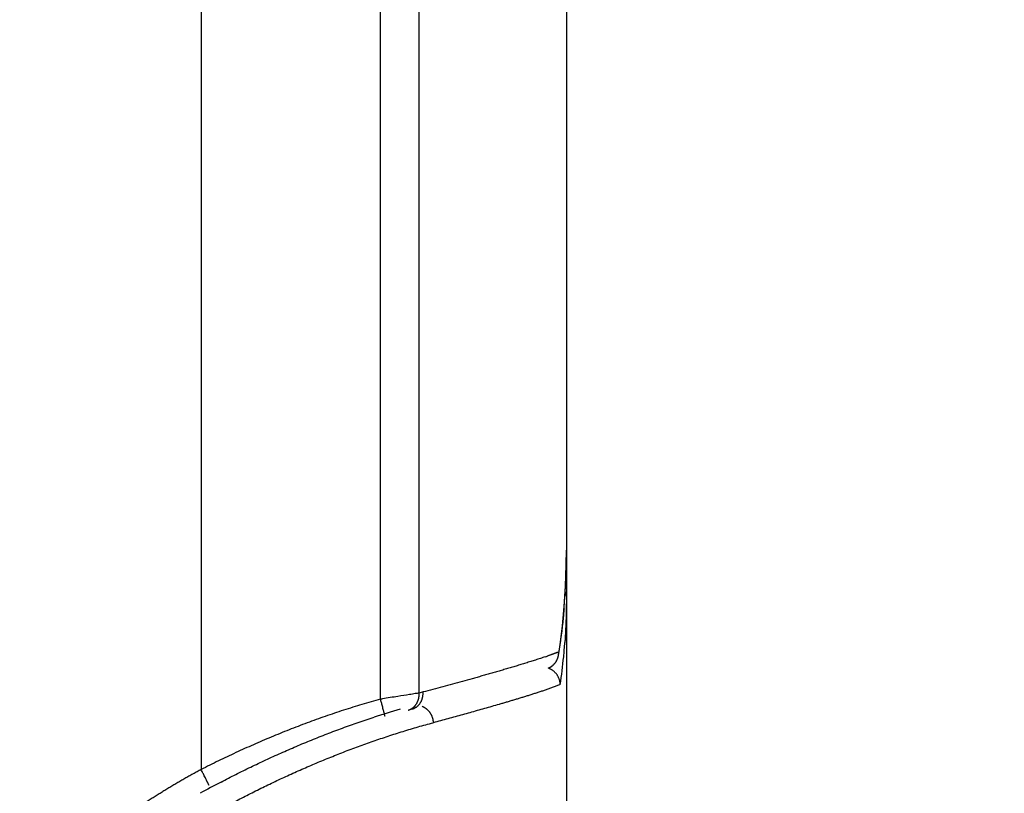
# Model space of a CAD drawing. Header units: millimetres. Extents: x 0 to 1071, y 0 to 742.
# Tile 118 of 130: x 780 to 791, y 437 to 446. Entities that reach past the tile are written whole.
import ezdxf

# ---------------------------------------------------------------- set-up
doc = ezdxf.new("R2010")
doc.units = ezdxf.units.MM
doc.header["$LTSCALE"] = 0.454724
doc.layers.add('NoLayerName_001', color=7, linetype='Continuous')
doc.layers.add('NoLayerName_007', color=7, linetype='Continuous')
doc.styles.get("Standard").update_dxf_attribs({"font": 'txt', "bigfont": 'extfont2'})
doc.dimstyles.get("Standard").update_dxf_attribs({"dimtxt": 2.5, "dimasz": 2.5, "dimexe": 1, "dimexo": 1, "dimtad": 1, "dimdec": 3, "dimzin": 0, "dimdsep": 46, "dimtxsty": 'Standard', "dimcen": 2.5, "dimadec": 3, "dimazin": 0, "dimtfac": 0.75, "dimtdec": 3, "dimtmove": 0, "dimatfit": 3, "dimfxl": 1, "dimarcsym": 0})

# ---------------------------------------------------------------- blocks, each defined once
blk = doc.blocks.new('_OPEN30')
at = {"color": 0, "linetype": 'ByBlock', "lineweight": -2}
for p, q in [((-1, 0.267949), (0, 0)), ((0, 0), (-1, -0.267949)), ((0, 0), (-1, 0))]:
    blk.add_line(p, q, dxfattribs=at)
blk = doc.blocks.new('*D131')
at = {"layer": 'Defpoints', "color": 0}
for p in [(807.5, 525), (831.25, 525), (783.5, 431.6)]:
    blk.add_point(p, dxfattribs=at)
at = {"layer": 'NoLayerName_001', "color": 0, "linetype": 'Continuous', "lineweight": 13}
for p, q in [((810, 525), (833.75, 525)), ((831.25, 435.35), (831.25, 521.25)), ((786, 431.6), (833.75, 431.6))]:
    blk.add_line(p, q, dxfattribs=at)
at = {"layer": 'NoLayerName_001', "color": 0, "lineweight": 13, "xscale": 3.75, "yscale": 3.75, "zscale": 3.75}
for p, rotation in [((831.25, 525), 90), ((831.25, 431.6), 270)]:
    blk.add_blockref('_OPEN30', p, dxfattribs=dict(at, rotation=rotation))
at = {"layer": 'NoLayerName_001', "color": 0, "lineweight": 13, "insert": (823.566, 478.3), "char_height": 8.75, "attachment_point": 5, "rotation": 90}
blk.add_mtext('\\W0.8000;９４', dxfattribs=at)
blk = doc.blocks.new('*D133')
at = {"layer": 'Defpoints', "color": 0}
for p in [(762.5, 462.148), (772.5, 426.25), (762.5, 412.5)]:
    blk.add_point(p, dxfattribs=at)
at = {"layer": 'NoLayerName_001', "color": 0, "linetype": 'Continuous', "lineweight": 13}
for p, q in [((762.5, 459.648), (762.5, 410)), ((772.5, 423.75), (772.5, 410)), ((758.75, 412.5), (755, 412.5)), ((772.5, 412.5), (762.5, 412.5)), ((772.5, 412.5), (793.302, 412.5)), ((776.25, 412.5), (780, 412.5))]:
    blk.add_line(p, q, dxfattribs=at)
at = {"layer": 'NoLayerName_001', "color": 0, "lineweight": 13, "xscale": 3.75, "yscale": 3.75, "zscale": 3.75}
blk.add_blockref('_OPEN30', (762.5, 412.5), dxfattribs=at)
at = {"layer": 'NoLayerName_001', "color": 0, "lineweight": 13, "xscale": 3.75, "yscale": 3.75, "zscale": 3.75, "rotation": 180}
blk.add_blockref('_OPEN30', (772.5, 412.5), dxfattribs=at)
at = {"layer": 'NoLayerName_001', "color": 0, "lineweight": 13, "insert": (786.651, 419.467), "char_height": 8.75, "attachment_point": 5}
blk.add_mtext('\\W0.8000;10', dxfattribs=at)

msp = doc.modelspace()

# ---------------------------------------------------------------- linework, layer by layer
at = {"layer": 'NoLayerName_001', "color": 60, "linetype": 'Continuous', "lineweight": 25}
for p, q in [((782.37382, 460.350001), (782.37382, 437.493797)), ((784.400344, 438.288806), (784.400344, 454.850001)), ((784.836573, 438.358591), (784.836573, 454.850001)), ((786.5, 454.850001), (786.5, 433.600001)), ((786.476741, 439.337541), (786.4908, 439.566127)), ((786.410605, 438.784351), (786.413088, 438.823284))]:
    msp.add_line(p, q, dxfattribs=at)
for points in [[(786.4908, 439.566127), (786.498438, 439.802641), (786.5, 439.973691)], [(786.410628, 438.78449), (786.429182, 438.90381), (786.456213, 439.116787), (786.476741, 439.337541)]]:
    msp.add_lwpolyline(points, dxfattribs=at)
for centre, radius, start, end in [((777.986871, 439.970046), 8.513129, 357.1217331, 0.0245286), ((779.283938, 439.913455), 7.214862, 355.2133864, 357.0533478), ((780.063462, 439.374878), 6.434693, 354.5881022, 356.0491028), ((785.857422, 440.195883), 1.480805, 291.5393855, 292.0394005), ((784.645021, 443.526704), 5.025744, 288.7516386, 289.1023598), ((780.714329, 439.312739), 5.780867, 351.4675504, 354.5928129), ((784.617604, 438.345336), 0.219369, 351.682773, 3.4639436), ((787.347799, 429.002299), 9.687438, 104.7515395, 105.0240843), ((787.200829, 429.239311), 9.301688, 106.1003596, 107.9963382), ((787.76837, 427.462931), 11.159319, 117.5997331, 118.9815698)]:
    msp.add_arc(centre, radius, start, end, dxfattribs=at)
for points, knots in [([(786.5, 439.449085), (786.499989, 439.450001), (786.499983, 439.451835), (786.49988, 439.454586), (786.499722, 439.457337), (786.499499, 439.460086), (786.499215, 439.462831), (786.498869, 439.465572), (786.498463, 439.468305), (786.497998, 439.47103), (786.497473, 439.473745), (786.496891, 439.476448), (786.496251, 439.479137), (786.495555, 439.48181), (786.494802, 439.484467), (786.493995, 439.487104), (786.493133, 439.489721), (786.492217, 439.492317), (786.491248, 439.494891), (786.490226, 439.497442), (786.489159, 439.499974), (786.488398, 439.501641), (786.488024, 439.502476)], [0, 0, 0, 0, 0.00274930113, 0.00550175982, 0.00825711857, 0.01101506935, 0.01377525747, 0.01653728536, 0.01930071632, 0.02206507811, 0.02482986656, 0.02759454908, 0.03035856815, 0.03312134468, 0.03588228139, 0.03864076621, 0.04139617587, 0.04414824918, 0.04689777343, 0.04964568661, 0.05239288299, 0.05514021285, 0.05514021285, 0.05514021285, 0.05514021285]), ([(786.5, 439.449085), (786.499987, 439.440453), (786.49998, 439.423189), (786.499853, 439.397294), (786.499655, 439.3714), (786.499373, 439.345505), (786.499008, 439.319611), (786.49856, 439.293718), (786.498027, 439.267825), (786.497409, 439.241934), (786.496703, 439.216044), (786.495909, 439.190157), (786.495026, 439.164272), (786.494053, 439.138391), (786.492988, 439.112513), (786.49183, 439.08664), (786.490579, 439.060771), (786.489233, 439.034908), (786.487792, 439.00905), (786.486251, 438.983199), (786.484624, 438.957354), (786.483442, 438.94013), (786.482863, 438.931517)], [0, 0, 0, 0, 0.0258952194, 0.0517903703, 0.0776856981, 0.1035814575, 0.1294779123, 0.1553752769, 0.1812734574, 0.2071722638, 0.2330715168, 0.2589710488, 0.2848707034, 0.3107703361, 0.336669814, 0.3625690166, 0.388467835, 0.4143661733, 0.4402639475, 0.4661610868, 0.4920575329, 0.5179532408, 0.5179532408, 0.5179532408, 0.5179532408]), ([(786.473638, 439.31141), (786.472935, 439.303241), (786.471552, 439.286902), (786.469345, 439.262404), (786.467058, 439.237913), (786.464675, 439.213431), (786.462201, 439.188957), (786.459631, 439.164492), (786.456965, 439.140036), (786.454203, 439.11559), (786.451343, 439.091155), (786.448384, 439.066731), (786.445325, 439.042319), (786.442164, 439.01792), (786.438902, 438.993535), (786.435535, 438.969164), (786.432065, 438.944808), (786.428488, 438.920468), (786.424806, 438.896145), (786.421012, 438.87184), (786.417122, 438.847551), (786.414422, 438.831376), (786.413085, 438.823286)], [0, 0, 0, 0, 0.0245968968, 0.0491937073, 0.0737907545, 0.0983883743, 0.1229869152, 0.1475866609, 0.1721874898, 0.1967891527, 0.2213914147, 0.2459940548, 0.2705968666, 0.2951996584, 0.3198022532, 0.3444044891, 0.3690062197, 0.3936073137, 0.418207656, 0.442807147, 0.4674057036, 0.492003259, 0.492003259, 0.492003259, 0.492003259]), ([(786.401085, 438.818489), (786.399246, 438.817767), (786.395568, 438.816317), (786.39004, 438.81417), (786.384507, 438.812038), (786.378967, 438.809923), (786.373422, 438.807822), (786.367871, 438.805735), (786.362316, 438.803662), (786.356755, 438.801601), (786.35119, 438.799553), (786.345621, 438.797517), (786.340047, 438.795492), (786.33447, 438.793478), (786.327028, 438.790806), (786.317717, 438.787492), (786.30653, 438.783551), (786.2972, 438.780291), (786.291597, 438.778349), (786.28973, 438.777701)], [0, 0, 0, 0, 0.0059297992, 0.011859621, 0.0177894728, 0.0237193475, 0.0296492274, 0.0355791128, 0.0415090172, 0.0474389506, 0.0533689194, 0.0592989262, 0.0652289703, 0.0711590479, 0.0770891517, 0.0889493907, 0.1008095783, 0.1126695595, 0.1185994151, 0.1185994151, 0.1185994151, 0.1185994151]), ([(786.260629, 438.767722), (786.242475, 438.761647), (786.206203, 438.749386), (786.151574, 438.731659), (786.096844, 438.714241), (786.042014, 438.697143), (785.987114, 438.68027), (785.932154, 438.6636), (785.877137, 438.647117), (785.822071, 438.630804), (785.76696, 438.614644), (785.711809, 438.598621), (785.656622, 438.582717), (785.601403, 438.566931), (785.54615, 438.551258), (785.490867, 438.535693), (785.417117, 438.515078), (785.324858, 438.48956), (785.214048, 438.459303), (785.103145, 438.429385), (784.992171, 438.399736), (784.918122, 438.380219), (784.881107, 438.37043)], [0, 0, 0, 0, 0.057431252, 0.114863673, 0.172297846, 0.229732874, 0.287166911, 0.344599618, 0.40203159, 0.459463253, 0.51689487, 0.574326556, 0.631758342, 0.68919031, 0.746622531, 0.804055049, 0.861487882, 0.976354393, 1.091221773, 1.206089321, 1.32095602, 1.435820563, 1.435820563, 1.435820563, 1.435820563]), ([(786.346579, 438.671353), (786.348236, 438.672803), (786.35159, 438.675661), (786.356394, 438.680212), (786.361058, 438.684915), (786.365553, 438.689791), (786.369878, 438.694827), (786.374024, 438.700016), (786.377987, 438.705352), (786.38176, 438.710826), (786.385336, 438.716433), (786.388708, 438.722163), (786.391871, 438.728012), (786.394822, 438.733968), (786.39756, 438.740024), (786.400083, 438.746169), (786.40239, 438.752396), (786.404478, 438.758694), (786.406348, 438.765055), (786.407988, 438.771471), (786.409434, 438.777927), (786.410179, 438.782271), (786.410578, 438.784436)], [0, 0, 0, 0, 0.0066045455, 0.013219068, 0.0198423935, 0.0264732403, 0.0331102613, 0.0397520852, 0.0463973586, 0.0530447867, 0.0596931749, 0.0663414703, 0.0729889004, 0.0796351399, 0.0862797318, 0.0929219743, 0.0995609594, 0.1061956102, 0.1128247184, 0.1194469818, 0.126061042, 0.1326655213, 0.1326655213, 0.1326655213, 0.1326655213]), ([(786.431215, 438.455034), (786.430955, 438.459061), (786.430622, 438.467148), (786.428996, 438.479209), (786.426718, 438.491201), (786.423682, 438.50307), (786.419938, 438.514769), (786.415494, 438.526248), (786.410369, 438.537461), (786.40458, 438.548358), (786.398144, 438.558892), (786.391076, 438.569012), (786.383397, 438.578673), (786.375151, 438.58785), (786.366379, 438.596516), (786.357123, 438.604647), (786.347425, 438.612219), (786.337325, 438.619204), (786.326868, 438.625585), (786.316083, 438.631308), (786.305054, 438.636456), (786.297447, 438.639225), (786.293685, 438.640689)], [0, 0, 0, 0, 0.0121075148, 0.0242646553, 0.036468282, 0.0487130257, 0.0609919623, 0.0732972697, 0.0856208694, 0.0979550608, 0.1102931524, 0.1226300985, 0.1349638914, 0.1472945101, 0.1596196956, 0.1719349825, 0.1842342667, 0.196510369, 0.2087555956, 0.2209623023, 0.2331234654, 0.2452332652, 0.2452332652, 0.2452332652, 0.2452332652]), ([(786.29766, 438.641384), (786.298829, 438.641894), (786.301177, 438.642897), (786.304657, 438.644504), (786.308112, 438.646173), (786.311535, 438.647913), (786.314926, 438.649721), (786.318282, 438.651596), (786.321602, 438.653537), (786.324883, 438.655544), (786.328123, 438.657616), (786.331319, 438.65975), (786.334471, 438.661948), (786.337576, 438.664206), (786.34063, 438.666527), (786.343639, 438.6689), (786.345595, 438.670541), (786.346579, 438.671353)], [0, 0, 0, 0, 0.00382736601, 0.00765981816, 0.01149654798, 0.01533674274, 0.01917958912, 0.02302427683, 0.02687000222, 0.03071597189, 0.03456140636, 0.03840554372, 0.04224764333, 0.04608698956, 0.04992289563, 0.05375470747, 0.05758180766, 0.05758180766, 0.05758180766, 0.05758180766]), ([(786.431213, 438.455034), (786.417986, 438.44966), (786.391637, 438.438637), (786.351467, 438.423741), (786.311171, 438.409212), (786.270706, 438.395164), (786.230137, 438.381425), (786.189487, 438.367931), (786.14876, 438.354666), (786.107966, 438.341605), (786.067113, 438.328728), (786.026208, 438.316011), (785.98526, 438.303434), (785.944276, 438.290974), (785.903264, 438.278608), (785.862227, 438.266331), (785.821165, 438.25414), (785.780078, 438.242032), (785.725267, 438.225992), (785.656698, 438.206131), (785.574338, 438.182569), (785.491908, 438.159248), (785.409417, 438.136147), (785.326866, 438.113255), (785.244262, 438.090557), (785.161606, 438.068049), (785.078908, 438.045695), (785.023735, 438.030946), (784.996154, 438.023553)], [0, 0, 0, 0, 0.042831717, 0.085671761, 0.128507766, 0.171339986, 0.214171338, 0.257002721, 0.299834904, 0.34266833, 0.38550309, 0.428338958, 0.471175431, 0.51401177, 0.556847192, 0.599681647, 0.64251534, 0.685348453, 0.728181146, 0.813845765, 0.899510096, 0.985174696, 1.070839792, 1.156505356, 1.242171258, 1.327837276, 1.413503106, 1.499168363, 1.499168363, 1.499168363, 1.499168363]), ([(784.400344, 438.288806), (784.365354, 438.279033), (784.295283, 438.259793), (784.190695, 438.22908), (784.086417, 438.197296), (783.982511, 438.164268), (783.878968, 438.130081), (783.775798, 438.094751), (783.673004, 438.058312), (783.570594, 438.020793), (783.468573, 437.982224), (783.366946, 437.942636), (783.265717, 437.902058), (783.164894, 437.8605), (783.064485, 437.817972), (782.964496, 437.774485), (782.864933, 437.730047), (782.765804, 437.684668), (782.667111, 437.638365), (782.568879, 437.591112), (782.471044, 437.54306), (782.406264, 437.510144), (782.37382, 437.493797)], [0, 0, 0, 0, 0.108987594, 0.217987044, 0.326999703, 0.436025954, 0.54506524, 0.65411609, 0.763176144, 0.872242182, 0.981310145, 1.090375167, 1.199432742, 1.308482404, 1.417524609, 1.526559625, 1.63558754, 1.744608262, 1.853621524, 1.962626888, 2.07162375, 2.18061134, 2.18061134, 2.18061134, 2.18061134]), ([(784.836573, 438.358591), (784.822036, 438.35624), (784.785698, 438.35033), (784.705696, 438.337706), (784.611137, 438.322856), (784.509355, 438.306538), (784.443942, 438.295935), (784.407611, 438.289994), (784.400344, 438.288806)], [0, 0, 0, 0, 0.0441774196, 0.1104437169, 0.2429768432, 0.3313320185, 0.4196870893, 0.4417758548, 0.4417758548, 0.4417758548, 0.4417758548]), ([(784.451231, 438.095857), (784.451021, 438.096891), (784.450569, 438.098858), (784.450173, 438.101915), (784.449251, 438.104831), (784.448531, 438.107846), (784.447824, 438.110823), (784.447086, 438.113789), (784.445045, 438.121717), (784.442495, 438.131632), (784.438604, 438.146485), (784.434159, 438.163307), (784.428112, 438.186057), (784.420159, 438.215711), (784.41083, 438.250295), (784.403834, 438.275968), (784.400344, 438.288806)], [0, 0, 0, 0, 0.00316549, 0.0060504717, 0.0092257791, 0.0123141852, 0.0153492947, 0.0184058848, 0.0214833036, 0.0399080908, 0.0491195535, 0.0675465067, 0.0921065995, 0.1197390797, 0.1596525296, 0.1995658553, 0.1995658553, 0.1995658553, 0.1995658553]), ([(784.755846, 438.177209), (784.758995, 438.178166), (784.765349, 438.179935), (784.774601, 438.183485), (784.783656, 438.187544), (784.792444, 438.192181), (784.800934, 438.197344), (784.809084, 438.203014), (784.81686, 438.209167), (784.824242, 438.215774), (784.831216, 438.222809), (784.837769, 438.230247), (784.843887, 438.238063), (784.849557, 438.246233), (784.854765, 438.254732), (784.85951, 438.263526), (784.863792, 438.272584), (784.867611, 438.281871), (784.870968, 438.291356), (784.873863, 438.301006), (784.876295, 438.310787), (784.878265, 438.320667), (784.879773, 438.330614), (784.880822, 438.340595), (784.881394, 438.350576), (784.881562, 438.360527), (784.881221, 438.367135), (784.881107, 438.37043)], [0, 0, 0, 0, 0.0098726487, 0.0197732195, 0.0296946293, 0.0396277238, 0.0495619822, 0.0594862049, 0.0693933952, 0.0792911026, 0.0891885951, 0.0990935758, 0.109012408, 0.1189503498, 0.1289118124, 0.1388998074, 0.148914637, 0.1589540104, 0.1690133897, 0.1790863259, 0.1891647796, 0.1992394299, 0.2092999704, 0.2193353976, 0.2293342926, 0.2392851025, 0.2491764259, 0.2491764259, 0.2491764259, 0.2491764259]), ([(784.804309, 438.232844), (784.805096, 438.234055), (784.806692, 438.236464), (784.80896, 438.240159), (784.81115, 438.243902), (784.813249, 438.247699), (784.815259, 438.251547), (784.817179, 438.255445), (784.81901, 438.25939), (784.820751, 438.26338), (784.822402, 438.26741), (784.823964, 438.271478), (784.825436, 438.275581), (784.826819, 438.279717), (784.828113, 438.283881), (784.829317, 438.288072), (784.830433, 438.292286), (784.83146, 438.29652), (784.832399, 438.300771), (784.833246, 438.305037), (784.834015, 438.309313), (784.834442, 438.312175), (784.834666, 438.313604)], [0, 0, 0, 0, 0.00433401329, 0.0086684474, 0.01300422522, 0.01734226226, 0.02168346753, 0.02602850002, 0.03037725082, 0.03472938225, 0.03908446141, 0.04344196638, 0.04780129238, 0.05216175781, 0.0565226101, 0.0608830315, 0.06524214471, 0.06959901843, 0.07395267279, 0.07830208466, 0.08264619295, 0.08698390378, 0.08698390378, 0.08698390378, 0.08698390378]), ([(784.713637, 438.16583), (784.715467, 438.166379), (784.719146, 438.167427), (784.724573, 438.169305), (784.729942, 438.171362), (784.735235, 438.173627), (784.740447, 438.176085), (784.745571, 438.178734), (784.750597, 438.181569), (784.755518, 438.184586), (784.760327, 438.18778), (784.765016, 438.191146), (784.769578, 438.19468), (784.77401, 438.198374), (784.778306, 438.20222), (784.782465, 438.206212), (784.786483, 438.210343), (784.790356, 438.214605), (784.794082, 438.21899), (784.797651, 438.223496), (784.801085, 438.228099), (784.803222, 438.231272), (784.804309, 438.232844)], [0, 0, 0, 0, 0.0057322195, 0.0114731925, 0.0172222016, 0.0229782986, 0.028740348, 0.0345070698, 0.0402770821, 0.0460489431, 0.051821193, 0.0575923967, 0.063361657, 0.0691291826, 0.0748950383, 0.0806589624, 0.0864203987, 0.0921785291, 0.0979323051, 0.1036804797, 0.1094216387, 0.1151542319, 0.1151542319, 0.1151542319, 0.1151542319]), ([(784.870365, 438.209318), (784.871306, 438.208922), (784.873195, 438.208142), (784.876, 438.206899), (784.878786, 438.205615), (784.881552, 438.204281), (784.884296, 438.202901), (784.887018, 438.201474), (784.889716, 438.200003), (784.892391, 438.198487), (784.89504, 438.196927), (784.897664, 438.195325), (784.900261, 438.193681), (784.902831, 438.191995), (784.905373, 438.19027), (784.907885, 438.188504), (784.910368, 438.186701), (784.91282, 438.184859), (784.915241, 438.182979), (784.917631, 438.181062), (784.919994, 438.179112), (784.92154, 438.177777), (784.922316, 438.177113)], [0, 0, 0, 0, 0.00306473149, 0.00613151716, 0.0092001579, 0.01227043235, 0.01534209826, 0.01841489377, 0.02148853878, 0.02456273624, 0.0276371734, 0.0307115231, 0.03378544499, 0.0368585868, 0.03993058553, 0.04300106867, 0.04606965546, 0.04913616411, 0.05220105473, 0.05526490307, 0.05832827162, 0.06139170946, 0.06139170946, 0.06139170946, 0.06139170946]), ([(784.922316, 438.177113), (784.924463, 438.175166), (784.928825, 438.171336), (784.934995, 438.16518), (784.940941, 438.158792), (784.946615, 438.152141), (784.952021, 438.145256), (784.957147, 438.138146), (784.961986, 438.13083), (784.966532, 438.12332), (784.970776, 438.115634), (784.974711, 438.107784), (784.978329, 438.099787), (784.981628, 438.091657), (784.984604, 438.083408), (784.987257, 438.075055), (784.989582, 438.066613), (784.991576, 438.058095), (784.993242, 438.049517), (784.99456, 438.040892), (784.995584, 438.032237), (784.995934, 438.026443), (784.996151, 438.023553)], [0, 0, 0, 0, 0.00869636, 0.0174075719, 0.0261335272, 0.0348734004, 0.0436257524, 0.0523886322, 0.061159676, 0.0699362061, 0.0787153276, 0.0874940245, 0.0962698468, 0.1050419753, 0.1138095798, 0.1225715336, 0.1313264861, 0.1400729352, 0.1488093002, 0.157533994, 0.1662454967, 0.1749424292, 0.1749424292, 0.1749424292, 0.1749424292]), ([(782.598348, 437.352384), (782.626159, 437.366802), (782.681702, 437.395796), (782.765506, 437.438348), (782.849602, 437.480331), (782.934039, 437.521637), (783.0188, 437.562286), (783.103885, 437.602262), (783.189288, 437.641559), (783.275007, 437.68017), (783.361037, 437.718086), (783.447375, 437.755301), (783.534016, 437.791806), (783.620958, 437.827592), (783.708197, 437.862642), (783.795731, 437.896942), (783.883557, 437.930474), (783.971672, 437.963221), (784.060072, 437.995177), (784.148764, 438.026289), (784.237702, 438.056677), (784.297267, 438.076107), (784.327015, 438.085925)], [0, 0, 0, 0, 0.093978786, 0.187965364, 0.281958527, 0.375957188, 0.469960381, 0.563967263, 0.65797712, 0.751989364, 0.84600354, 0.940019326, 1.034036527, 1.128054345, 1.222070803, 1.316084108, 1.410092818, 1.504095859, 1.598092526, 1.692082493, 1.786065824, 1.88004298, 1.88004298, 1.88004298, 1.88004298]), ([(784.485644, 437.871236), (784.513808, 437.880361), (784.570075, 437.898799), (784.654834, 437.925329), (784.739799, 437.951172), (784.825014, 437.976152), (784.910429, 438.000421), (784.967599, 438.015773), (784.996154, 438.023553)], [0, 0, 0, 0, 0.088817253, 0.1776297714, 0.2664364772, 0.3552367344, 0.4440303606, 0.5328176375, 0.5328176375, 0.5328176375, 0.5328176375]), ([(781.429692, 436.278415), (781.4524, 436.297394), (781.497459, 436.335798), (781.567238, 436.390752), (781.638006, 436.44442), (781.70976, 436.496762), (781.782264, 436.548036), (781.855472, 436.598281), (781.929307, 436.647595), (782.003701, 436.696065), (782.078624, 436.743721), (782.154047, 436.790592), (782.229939, 436.836708), (782.306269, 436.882099), (782.38301, 436.926793), (782.46013, 436.970825), (782.537607, 437.014215), (782.61543, 437.056974), (782.693587, 437.099113), (782.772068, 437.140643), (782.850861, 437.181576), (782.929954, 437.221924), (783.009338, 437.261696), (783.08901, 437.300887), (783.16897, 437.339491), (783.249216, 437.377502), (783.329744, 437.414916), (783.410553, 437.451727), (783.491642, 437.487928), (783.573007, 437.523511), (783.654646, 437.558466), (783.736558, 437.592783), (783.81874, 437.626453), (783.901188, 437.659467), (783.983902, 437.691814), (784.066878, 437.723487), (784.150114, 437.754473), (784.233606, 437.784772), (784.31736, 437.814342), (784.401335, 437.843286), (784.457561, 437.861859), (784.485644, 437.871236)], [0, 0, 0, 0, 0.088785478, 0.177590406, 0.266412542, 0.355228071, 0.444023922, 0.532810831, 0.621596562, 0.710384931, 0.799177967, 0.887976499, 0.976780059, 1.065586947, 1.154394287, 1.243198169, 1.331996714, 1.420791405, 1.509583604, 1.598374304, 1.687164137, 1.775953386, 1.864742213, 1.953531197, 2.042321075, 2.131112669, 2.219906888, 2.308704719, 2.397506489, 2.486311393, 2.575118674, 2.663927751, 2.752738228, 2.84154989, 2.930362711, 3.019176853, 3.107992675, 3.196810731, 3.285631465, 3.374453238, 3.463273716, 3.463273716, 3.463273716, 3.463273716]), ([(782.37382, 437.493797), (782.3585, 437.485417), (782.327827, 437.468715), (782.282009, 437.443313), (782.236308, 437.417696), (782.190751, 437.391825), (782.145336, 437.365704), (782.100069, 437.339326), (782.054954, 437.312689), (782.009996, 437.285787), (781.965199, 437.258617), (781.920566, 437.231178), (781.876102, 437.203468), (781.83181, 437.175484), (781.787693, 437.147225), (781.743756, 437.118689), (781.700002, 437.089873), (781.656434, 437.060778), (781.613063, 437.03139), (781.569902, 437.001695), (781.526962, 436.971679), (781.484257, 436.941326), (781.441799, 436.910623), (781.3996, 436.879554), (781.357675, 436.848107), (781.316042, 436.816264), (781.27474, 436.783989), (781.233809, 436.75125), (781.193283, 436.71802), (781.153222, 436.684243), (781.11358, 436.649982), (781.087672, 436.626558), (781.074653, 436.614919)], [0, 0, 0, 0, 0.052387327, 0.104776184, 0.15716612, 0.209556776, 0.261947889, 0.314339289, 0.366730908, 0.419122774, 0.471514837, 0.523906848, 0.5762986, 0.628689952, 0.681080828, 0.733471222, 0.785861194, 0.83825085, 0.890640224, 0.943029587, 0.995419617, 1.047811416, 1.100206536, 1.152607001, 1.205015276, 1.257430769, 1.309847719, 1.362261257, 1.414668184, 1.46706712, 1.519458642, 1.571845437, 1.571845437, 1.571845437, 1.571845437]), ([(782.462854, 437.315621), (782.462156, 437.317186), (782.460856, 437.320334), (782.458686, 437.324295), (782.457206, 437.327995), (782.455677, 437.331381), (782.453849, 437.335131), (782.45108, 437.340647), (782.448233, 437.346232), (782.444822, 437.353055), (782.441578, 437.359606), (782.437721, 437.367415), (782.433154, 437.376571), (782.421884, 437.398978), (782.40592, 437.430628), (782.38789, 437.466177), (782.377839, 437.485903), (782.37382, 437.493797)], [0, 0, 0, 0, 0.0051423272, 0.0102080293, 0.0135224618, 0.0170892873, 0.0213511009, 0.0260381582, 0.0356043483, 0.0401582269, 0.048921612, 0.0575357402, 0.0662849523, 0.079618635, 0.132782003, 0.1726261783, 0.1991998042, 0.1991998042, 0.1991998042, 0.1991998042])]:
    msp.add_open_spline(points, degree=3, knots=knots, dxfattribs=at)
at = {"layer": 'NoLayerName_007', "color": 60, "linetype": 'Continuous', "lineweight": 25}
msp.add_line((786.5, 439.973745), (786.5, 439.449085), dxfattribs=at)

# ---------------------------------------------------------------- dimensions: what is measured, and where the dimension line sits
at = {"layer": 'NoLayerName_001', "color": 3, "linetype": 'Continuous', "lineweight": 13}
for base, p1, p2, angle, text, picture, middle in [((831.25, 525), (783.5, 431.600001), (807.5, 525), 90, '\\W0.8000;９４', '*D131', (831.25, 478.3)), ((762.5, 412.5), (772.5, 426.250001), (762.5, 462.148388), 180, '\\W0.8000;<>', '*D133', (786.651, 412.5))]:
    dim = msp.add_linear_dim(base=base, p1=p1, p2=p2, angle=angle, text=text, dimstyle='Standard', override={"dimtxt": 8.75, "dimasz": 3.75, "dimexe": 2.5, "dimexo": 2.5, "dimgap": 2.5, "dimzin": 8, "dimblk": 'OPEN30', "dimclrd": 0, "dimclre": 0, "dimclrt": 0, "dimtp": 0, "dimtm": 0, "dimlwd": 13, "dimlwe": 13}, dxfattribs=at)
    dim.commit()
    dim.dimension.update_dxf_attribs({"geometry": picture, "text_midpoint": middle, "dimtype": 160})

doc.saveas('drawing.dxf')
